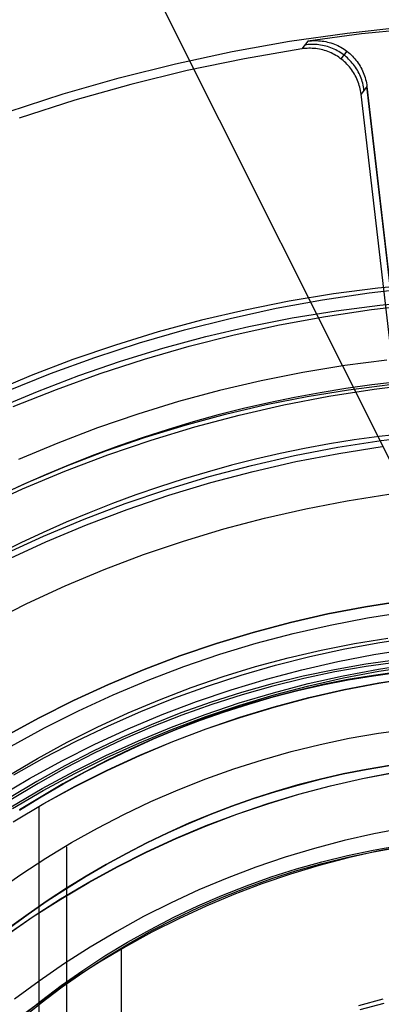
# Model space of a CAD drawing. Header units: millimetres. Extents: x 10802 to 11966, y -167 to 850.
# Tile 102 of 182: x 11372 to 11379, y 496 to 515. Entities that reach past the tile are written whole.
import ezdxf

# ---------------------------------------------------------------- set-up
doc = ezdxf.new("R2010")
doc.units = ezdxf.units.MM
for name, color, linetype in [('1', 7, 'Continuous'), ('color', 7, 'Continuous'), ('luz', 7, 'Continuous')]:
    doc.layers.add(name, color=color, linetype=linetype)

msp = doc.modelspace()

# ---------------------------------------------------------------- linework, layer by layer
at = {"layer": '1', "color": 250, "true_color": 0x111111}
for p, q in [((11379.114, 510.17, 98.631), (11378.256, 510.06, 98.631)), ((11378.946, 510.083, 98.631), (11379.848, 510.188, 98.631)), ((11379.976, 510.252, 98.631), (11379.114, 510.17, 98.631)), ((11377.154, 509.784, 98.631), (11378.047, 509.948, 98.631)), ((11378.256, 510.06, 98.631), (11377.402, 509.92, 98.631)), ((11378.047, 509.948, 98.631), (11378.946, 510.083, 98.631)), ((11376.266, 509.59, 98.631), (11377.154, 509.784, 98.631)), ((11377.402, 509.92, 98.631), (11376.553, 509.751, 98.631)), ((11378.101, 509.626, 45.792), (11378.989, 509.76, 45.792)), ((11378.307, 509.736, 45.792), (11379.155, 509.846, 45.792)), ((11378.989, 509.76, 45.792), (11379.881, 509.863, 45.792)), ((11379.155, 509.846, 45.792), (11380.006, 509.927, 45.792)), ((11375.385, 509.367, 98.631), (11376.266, 509.59, 98.631)), ((11376.553, 509.751, 98.631), (11375.71, 509.554, 98.631)), ((11376.625, 509.432, 45.792), (11377.463, 509.598, 45.792)), ((11377.218, 509.464, 45.792), (11378.101, 509.626, 45.792)), ((11377.463, 509.598, 45.792), (11378.307, 509.736, 45.792)), ((11375.71, 509.554, 98.631), (11374.875, 509.329, 98.631)), ((11375.792, 509.237, 45.792), (11376.625, 509.432, 45.792)), ((11376.341, 509.273, 45.792), (11377.218, 509.464, 45.792)), ((11374.875, 509.329, 98.631), (11374.047, 509.075, 98.631)), ((11374.512, 509.115, 98.631), (11375.385, 509.367, 98.631)), ((11374.966, 509.014, 45.792), (11375.792, 509.237, 45.792)), ((11375.47, 509.052, 45.792), (11376.341, 509.273, 45.792)), ((11374.047, 509.075, 98.631), (11373.229, 508.794, 98.631)), ((11373.648, 508.834, 98.631), (11374.512, 509.115, 98.631)), ((11374.149, 508.764, 45.792), (11374.966, 509.014, 45.792)), ((11374.608, 508.803, 45.792), (11375.47, 509.052, 45.792)), ((11372.794, 508.525, 98.631), (11373.648, 508.834, 98.631)), ((11373.229, 508.794, 98.631), (11372.421, 508.485, 98.631)), ((11373.34, 508.486, 45.792), (11374.149, 508.764, 45.792)), ((11373.754, 508.526, 45.792), (11374.608, 508.803, 45.792)), ((11378.475, 508.678, 46.044), (11377.664, 508.545, 46.044)), ((11379.29, 508.783, 46.044), (11378.475, 508.678, 46.044)), ((11372.421, 508.485, 98.631), (11371.623, 508.149, 98.631)), ((11371.95, 508.188, 98.631), (11372.794, 508.525, 98.631)), ((11372.541, 508.181, 45.792), (11373.34, 508.486, 45.792)), ((11372.91, 508.22, 45.792), (11373.754, 508.526, 45.792)), ((11377.664, 508.545, 46.044), (11376.859, 508.385, 46.044)), ((11376.859, 508.385, 46.044), (11376.059, 508.198, 46.044)), ((11379, 508.304, 242.75), (11378.499, 508.234, 242.75)), ((11378.549, 508.212, 98.19), (11379.349, 508.316, 98.19)), ((11379.504, 508.362, 242.75), (11379, 508.304, 242.75)), ((11379.043, 508.225, 250.75), (11379.921, 508.332, 250.75)), ((11379.043, 508.225, 246.75), (11379.921, 508.332, 246.75)), ((11371.753, 507.849, 45.792), (11372.541, 508.181, 45.792)), ((11372.076, 507.887, 45.792), (11372.91, 508.22, 45.792)), ((11376.059, 508.198, 46.044), (11375.266, 507.984, 46.044)), ((11376.961, 507.925, 98.19), (11377.753, 508.082, 98.19)), ((11377.503, 508.063, 242.75), (11377.01, 507.961, 242.75)), ((11377.3, 507.921, 250.75), (11378.169, 508.088, 250.75)), ((11377.3, 507.921, 246.75), (11378.169, 508.088, 246.75)), ((11378, 508.154, 242.75), (11377.503, 508.063, 242.75)), ((11377.753, 508.082, 98.19), (11378.549, 508.212, 98.19)), ((11378.499, 508.234, 242.75), (11378, 508.154, 242.75)), ((11378.169, 508.088, 250.75), (11379.043, 508.225, 250.75)), ((11378.169, 508.088, 246.75), (11379.043, 508.225, 246.75)), ((11375.266, 507.984, 46.044), (11374.48, 507.744, 46.044)), ((11376.176, 507.741, 98.19), (11376.961, 507.925, 98.19)), ((11376.438, 507.724, 250.75), (11377.3, 507.921, 250.75)), ((11376.438, 507.724, 246.75), (11377.3, 507.921, 246.75)), ((11377.01, 507.961, 242.75), (11376.519, 507.848, 242.75)), ((11374.48, 507.744, 46.044), (11373.703, 507.477, 46.044)), ((11375.397, 507.531, 98.19), (11376.176, 507.741, 98.19)), ((11376.031, 507.725, 242.75), (11375.546, 507.591, 242.75)), ((11375.583, 507.498, 250.75), (11376.438, 507.724, 250.75)), ((11375.583, 507.498, 246.75), (11376.438, 507.724, 246.75)), ((11376.519, 507.848, 242.75), (11376.031, 507.725, 242.75)), ((11373.703, 507.477, 46.044), (11372.936, 507.184, 46.044)), ((11374.626, 507.295, 98.19), (11375.397, 507.531, 98.19)), ((11374.736, 507.242, 250.75), (11375.583, 507.498, 250.75)), ((11374.736, 507.242, 246.75), (11375.583, 507.498, 246.75)), ((11375.546, 507.591, 242.75), (11375.065, 507.447, 242.75)), ((11373.863, 507.033, 98.19), (11374.626, 507.295, 98.19)), ((11374.587, 507.294, 242.75), (11374.113, 507.13, 242.75)), ((11375.065, 507.447, 242.75), (11374.587, 507.294, 242.75)), ((11379.14, 507.31, 242.75), (11378.658, 507.244, 242.75)), ((11379.624, 507.366, 242.75), (11379.14, 507.31, 242.75)), ((11379.18, 507.235, 250.75), (11380.024, 507.337, 250.75)), ((11379.18, 507.235, 246.75), (11380.024, 507.337, 246.75)), ((11372.936, 507.184, 46.044), (11372.179, 506.865, 46.044)), ((11374.113, 507.13, 242.75), (11373.642, 506.956, 242.75)), ((11373.899, 506.957, 250.75), (11374.736, 507.242, 250.75)), ((11373.899, 506.957, 246.75), (11374.736, 507.242, 246.75)), ((11377.506, 506.943, 250.75), (11378.341, 507.103, 250.75)), ((11377.506, 506.943, 246.75), (11378.341, 507.103, 246.75)), ((11378.178, 507.166, 242.75), (11377.701, 507.079, 242.75)), ((11378.658, 507.244, 242.75), (11378.178, 507.166, 242.75)), ((11378.341, 507.103, 250.75), (11379.18, 507.235, 250.75)), ((11378.341, 507.103, 246.75), (11379.18, 507.235, 246.75)), ((11378.361, 506.984, 236.488), (11379.197, 507.115, 236.488)), ((11373.072, 506.643, 250.75), (11373.899, 506.957, 250.75)), ((11373.072, 506.643, 246.75), (11373.899, 506.957, 246.75)), ((11373.11, 506.745, 98.19), (11373.863, 507.033, 98.19)), ((11373.642, 506.956, 242.75), (11373.175, 506.773, 242.75)), ((11376.677, 506.753, 250.75), (11377.506, 506.943, 250.75)), ((11376.677, 506.753, 246.75), (11377.506, 506.943, 246.75)), ((11377.227, 506.98, 242.75), (11376.755, 506.872, 242.75)), ((11377.701, 507.079, 242.75), (11377.227, 506.98, 242.75)), ((11377.531, 506.825, 236.488), (11378.361, 506.984, 236.488)), ((11372.366, 506.432, 98.19), (11373.11, 506.745, 98.19)), ((11373.175, 506.773, 242.75), (11372.712, 506.58, 242.75)), ((11376.286, 506.754, 242.75), (11375.82, 506.625, 242.75)), ((11375.856, 506.536, 250.75), (11376.677, 506.753, 250.75)), ((11375.856, 506.536, 246.75), (11376.677, 506.753, 246.75)), ((11376.755, 506.872, 242.75), (11376.286, 506.754, 242.75)), ((11376.706, 506.636, 236.488), (11377.531, 506.825, 236.488)), ((11372.712, 506.58, 242.75), (11372.253, 506.378, 242.75)), ((11372.256, 506.301, 250.75), (11373.072, 506.643, 250.75)), ((11372.256, 506.301, 246.75), (11373.072, 506.643, 246.75)), ((11375.042, 506.29, 250.75), (11375.856, 506.536, 250.75)), ((11375.042, 506.29, 246.75), (11375.856, 506.536, 246.75)), ((11375.82, 506.625, 242.75), (11375.358, 506.487, 242.75)), ((11375.888, 506.42, 236.488), (11376.706, 506.636, 236.488)), ((11371.634, 506.094, 98.19), (11372.366, 506.432, 98.19)), ((11372.253, 506.378, 242.75), (11371.798, 506.167, 242.75)), ((11374.899, 506.34, 242.75), (11374.443, 506.182, 242.75)), ((11375.358, 506.487, 242.75), (11374.899, 506.34, 242.75)), ((11375.079, 506.175, 236.488), (11375.888, 506.42, 236.488)), ((11371.453, 505.931, 250.75), (11372.256, 506.301, 250.75)), ((11371.453, 505.931, 246.75), (11372.256, 506.301, 246.75)), ((11374.443, 506.182, 242.75), (11373.99, 506.015, 242.75)), ((11374.237, 506.016, 250.75), (11375.042, 506.29, 250.75)), ((11374.237, 506.016, 246.75), (11375.042, 506.29, 246.75)), ((11374.278, 505.903, 236.488), (11375.079, 506.175, 236.488)), ((11378.521, 506.071, 236.864), (11379.325, 506.197, 236.864)), ((11373.442, 505.715, 250.75), (11374.237, 506.016, 250.75)), ((11373.442, 505.715, 246.75), (11374.237, 506.016, 246.75)), ((11373.99, 506.015, 242.75), (11373.542, 505.839, 242.75)), ((11377.721, 505.917, 236.864), (11378.521, 506.071, 236.864)), ((11373.542, 505.839, 242.75), (11373.097, 505.654, 242.75)), ((11373.487, 505.603, 236.488), (11374.278, 505.903, 236.488)), ((11376.928, 505.736, 236.864), (11377.721, 505.917, 236.864)), ((11373.097, 505.654, 242.75), (11372.656, 505.46, 242.75)), ((11372.659, 505.386, 250.75), (11373.442, 505.715, 250.75)), ((11372.659, 505.386, 246.75), (11373.442, 505.715, 246.75)), ((11372.707, 505.276, 236.488), (11373.487, 505.603, 236.488)), ((11376.141, 505.528, 236.864), (11376.928, 505.736, 236.864)), ((11371.886, 505.03, 250.75), (11372.659, 505.386, 250.75)), ((11371.886, 505.03, 246.75), (11372.659, 505.386, 246.75)), ((11372.656, 505.46, 242.75), (11372.219, 505.257, 242.75)), ((11375.362, 505.293, 236.864), (11376.141, 505.528, 236.864)), ((11372.219, 505.257, 242.75), (11371.786, 505.045, 242.75)), ((11371.939, 504.922, 236.488), (11372.707, 505.276, 236.488)), ((11374.592, 505.03, 236.864), (11375.362, 505.293, 236.864)), ((11373.831, 504.742, 236.864), (11374.592, 505.03, 236.864)), ((11373.08, 504.427, 236.864), (11373.831, 504.742, 236.864)), ((11372.341, 504.087, 236.864), (11373.08, 504.427, 236.864)), ((11371.614, 503.721, 236.864), (11372.341, 504.087, 236.864)), ((11378.877, 504.026, 48.331), (11379.61, 504.141, 48.331)), ((11379.61, 504.141, 96.131), (11378.877, 504.026, 96.131)), ((11377.425, 503.721, 48.331), (11378.148, 503.886, 48.331)), ((11378.148, 503.886, 96.131), (11377.425, 503.721, 96.131)), ((11378.148, 503.886, 48.331), (11378.877, 504.026, 48.331)), ((11378.877, 504.026, 96.131), (11378.148, 503.886, 96.131)), ((11378.915, 503.809, 231.003), (11379.641, 503.923, 231.003)), ((11376.707, 503.531, 48.331), (11377.425, 503.721, 48.331)), ((11377.425, 503.721, 96.131), (11376.707, 503.531, 96.131)), ((11378.193, 503.671, 231.003), (11378.915, 503.809, 231.003)), ((11375.997, 503.316, 48.331), (11376.707, 503.531, 48.331)), ((11376.707, 503.531, 96.131), (11375.997, 503.316, 96.131)), ((11376.767, 503.319, 231.003), (11377.477, 503.507, 231.003)), ((11377.477, 503.507, 231.003), (11378.193, 503.671, 231.003)), ((11375.294, 503.077, 48.331), (11375.997, 503.316, 48.331)), ((11375.997, 503.316, 96.131), (11375.294, 503.077, 96.131)), ((11376.064, 503.107, 231.003), (11376.767, 503.319, 231.003)), ((11378.021, 503.188, 222.7), (11378.663, 503.315, 222.7)), ((11378.475, 503.213, 222.7), (11379.151, 503.337, 222.7)), ((11378.663, 503.315, 222.7), (11379.308, 503.421, 222.7)), ((11379.151, 503.337, 222.7), (11379.83, 503.439, 222.7)), ((11375.369, 502.87, 231.003), (11376.064, 503.107, 231.003)), ((11377.384, 503.039, 222.7), (11378.021, 503.188, 222.7)), ((11377.804, 503.066, 222.7), (11378.475, 503.213, 222.7)), ((11379.038, 503.102, 231.702), (11379.739, 503.212, 231.702)), ((11374.6, 502.814, 48.331), (11375.294, 503.077, 48.331)), ((11375.294, 503.077, 96.131), (11374.6, 502.814, 96.131)), ((11376.752, 502.869, 222.7), (11377.384, 503.039, 222.7)), ((11377.138, 502.898, 222.7), (11377.804, 503.066, 222.7)), ((11377.649, 502.81, 231.702), (11378.341, 502.968, 231.702)), ((11378.341, 502.968, 231.702), (11379.038, 503.102, 231.702)), ((11379.494, 503.001, 48.331), (11378.884, 502.915, 48.331)), ((11379.5, 502.958, 96.131), (11378.891, 502.872, 96.131)), ((11379.125, 502.823, 48.331), (11379.81, 502.929, 48.331)), ((11373.916, 502.527, 48.331), (11374.6, 502.814, 48.331)), ((11374.6, 502.814, 96.131), (11373.916, 502.527, 96.131)), ((11374.682, 502.61, 231.003), (11375.369, 502.87, 231.003)), ((11376.126, 502.677, 222.7), (11376.752, 502.869, 222.7)), ((11376.478, 502.707, 222.7), (11377.138, 502.898, 222.7)), ((11376.963, 502.628, 231.702), (11377.649, 502.81, 231.702)), ((11378.276, 502.809, 48.331), (11377.673, 502.683, 48.331)), ((11378.286, 502.767, 96.131), (11377.684, 502.64, 96.131)), ((11378.884, 502.915, 48.331), (11378.276, 502.809, 48.331)), ((11378.891, 502.872, 96.131), (11378.286, 502.767, 96.131)), ((11378.445, 502.694, 48.331), (11379.125, 502.823, 48.331)), ((11378.454, 502.651, 96.131), (11379.133, 502.78, 96.131)), ((11379.523, 502.766, 223.468), (11379.028, 502.699, 223.468)), ((11379.029, 502.695, 144.403), (11379.524, 502.762, 144.403)), ((11379.133, 502.78, 96.131), (11379.815, 502.886, 96.131)), ((11374.004, 502.326, 231.003), (11374.682, 502.61, 231.003)), ((11375.508, 502.464, 222.7), (11376.126, 502.677, 222.7)), ((11375.824, 502.495, 222.7), (11376.478, 502.707, 222.7)), ((11376.284, 502.423, 231.702), (11376.963, 502.628, 231.702)), ((11377.673, 502.683, 48.331), (11377.075, 502.536, 48.331)), ((11377.684, 502.64, 96.131), (11377.086, 502.494, 96.131)), ((11377.101, 502.366, 48.331), (11377.77, 502.541, 48.331)), ((11377.77, 502.541, 48.331), (11378.445, 502.694, 48.331)), ((11377.781, 502.499, 96.131), (11378.454, 502.651, 96.131)), ((11378.538, 502.618, 223.468), (11378.052, 502.522, 223.468)), ((11378.053, 502.518, 144.403), (11378.539, 502.614, 144.403)), ((11378.455, 502.425, 225.2), (11379.134, 502.555, 225.2)), ((11378.455, 502.425, 224.334), (11379.134, 502.555, 224.334)), ((11378.456, 502.421, 107.478), (11379.134, 502.551, 107.478)), ((11378.456, 502.421, 125.94), (11379.134, 502.551, 125.94)), ((11379.028, 502.699, 223.468), (11378.538, 502.618, 223.468)), ((11378.539, 502.614, 144.403), (11379.029, 502.695, 144.403)), ((11379.134, 502.555, 225.2), (11379.816, 502.662, 225.2)), ((11379.134, 502.555, 224.334), (11379.816, 502.662, 224.334)), ((11379.134, 502.551, 107.478), (11379.816, 502.658, 107.478)), ((11379.134, 502.551, 125.94), (11379.816, 502.658, 125.94)), ((11373.241, 502.217, 48.331), (11373.916, 502.527, 48.331)), ((11373.916, 502.527, 96.131), (11373.241, 502.217, 96.131)), ((11374.896, 502.231, 222.7), (11375.508, 502.464, 222.7)), ((11375.178, 502.261, 222.7), (11375.824, 502.495, 222.7)), ((11375.612, 502.194, 231.702), (11376.284, 502.423, 231.702)), ((11376.481, 502.369, 48.331), (11375.894, 502.182, 48.331)), ((11376.437, 502.168, 48.331), (11377.101, 502.366, 48.331)), ((11377.075, 502.536, 48.331), (11376.481, 502.369, 48.331)), ((11377.086, 502.494, 96.131), (11376.494, 502.327, 96.131)), ((11377.57, 502.412, 223.468), (11377.093, 502.289, 223.468)), ((11377.094, 502.285, 144.403), (11377.571, 502.408, 144.403)), ((11377.112, 502.324, 96.131), (11377.781, 502.499, 96.131)), ((11378.052, 502.522, 223.468), (11377.57, 502.412, 223.468)), ((11377.571, 502.408, 144.403), (11378.053, 502.518, 144.403)), ((11377.782, 502.271, 225.2), (11378.455, 502.425, 225.2)), ((11377.782, 502.271, 224.334), (11378.455, 502.425, 224.334)), ((11377.783, 502.267, 107.478), (11378.456, 502.421, 107.478)), ((11377.783, 502.267, 125.94), (11378.456, 502.421, 125.94)), ((11372.578, 501.883, 48.331), (11373.241, 502.217, 48.331)), ((11373.241, 502.217, 96.131), (11372.578, 501.883, 96.131)), ((11373.337, 502.018, 231.003), (11374.004, 502.326, 231.003)), ((11374.293, 501.977, 222.7), (11374.896, 502.231, 222.7)), ((11374.541, 502.006, 222.7), (11375.178, 502.261, 222.7)), ((11374.948, 501.943, 231.702), (11375.612, 502.194, 231.702)), ((11375.894, 502.182, 48.331), (11375.313, 501.975, 48.331)), ((11375.781, 501.947, 48.331), (11376.437, 502.168, 48.331)), ((11376.494, 502.327, 96.131), (11375.908, 502.14, 96.131)), ((11376.45, 502.127, 96.131), (11377.112, 502.324, 96.131)), ((11377.093, 502.289, 223.468), (11376.621, 502.152, 223.468)), ((11376.622, 502.148, 144.403), (11377.094, 502.285, 144.403)), ((11377.114, 502.094, 225.2), (11377.782, 502.271, 225.2)), ((11377.114, 502.094, 224.334), (11377.782, 502.271, 224.334)), ((11377.116, 502.09, 107.478), (11377.783, 502.267, 107.478)), ((11377.116, 502.09, 125.94), (11377.783, 502.267, 125.94)), ((11372.681, 501.688, 231.003), (11373.337, 502.018, 231.003)), ((11373.699, 501.703, 222.7), (11374.293, 501.977, 222.7)), ((11373.912, 501.73, 222.7), (11374.541, 502.006, 222.7)), ((11375.313, 501.975, 48.331), (11374.74, 501.749, 48.331)), ((11375.908, 502.14, 96.131), (11375.329, 501.934, 96.131)), ((11376.153, 502.002, 223.468), (11375.691, 501.84, 223.468)), ((11375.692, 501.836, 144.403), (11376.155, 501.998, 144.403)), ((11375.796, 501.906, 96.131), (11376.45, 502.127, 96.131)), ((11376.621, 502.152, 223.468), (11376.153, 502.002, 223.468)), ((11376.155, 501.998, 144.403), (11376.622, 502.148, 144.403)), ((11376.453, 501.895, 225.2), (11377.114, 502.094, 225.2)), ((11376.453, 501.895, 224.334), (11377.114, 502.094, 224.334)), ((11376.455, 501.891, 107.478), (11377.116, 502.09, 107.478)), ((11376.455, 501.891, 125.94), (11377.116, 502.09, 125.94)), ((11371.927, 501.527, 48.331), (11372.578, 501.883, 48.331)), ((11372.578, 501.883, 96.131), (11371.927, 501.527, 96.131)), ((11374.293, 501.668, 231.702), (11374.948, 501.943, 231.702)), ((11375.329, 501.934, 96.131), (11374.757, 501.708, 96.131)), ((11375.133, 501.704, 48.331), (11375.781, 501.947, 48.331)), ((11375.149, 501.664, 96.131), (11375.796, 501.906, 96.131)), ((11375.691, 501.84, 223.468), (11375.234, 501.664, 223.468)), ((11375.236, 501.66, 144.403), (11375.692, 501.836, 144.403)), ((11375.799, 501.672, 225.2), (11376.453, 501.895, 225.2)), ((11375.799, 501.672, 224.334), (11376.453, 501.895, 224.334)), ((11375.801, 501.668, 107.478), (11376.455, 501.891, 107.478)), ((11375.801, 501.668, 125.94), (11376.455, 501.891, 125.94)), ((11372.036, 501.336, 231.003), (11372.681, 501.688, 231.003)), ((11373.115, 501.409, 222.7), (11373.699, 501.703, 222.7)), ((11373.292, 501.433, 222.7), (11373.912, 501.73, 222.7)), ((11373.649, 501.371, 231.702), (11374.293, 501.668, 231.702)), ((11374.74, 501.749, 48.331), (11374.175, 501.503, 48.331)), ((11374.757, 501.708, 96.131), (11374.193, 501.463, 96.131)), ((11374.494, 501.439, 48.331), (11375.133, 501.704, 48.331)), ((11374.511, 501.4, 96.131), (11375.149, 501.664, 96.131)), ((11375.234, 501.664, 223.468), (11374.782, 501.476, 223.468)), ((11374.784, 501.473, 144.403), (11375.236, 501.66, 144.403)), ((11375.154, 501.427, 225.2), (11375.799, 501.672, 225.2)), ((11375.154, 501.427, 224.334), (11375.799, 501.672, 224.334)), ((11375.155, 501.423, 107.478), (11375.801, 501.668, 107.478)), ((11375.155, 501.423, 125.94), (11375.801, 501.668, 125.94)), ((11379.128, 501.585, 145.478), (11379.698, 501.665, 145.478)), ((11372.541, 501.095, 222.7), (11373.115, 501.409, 222.7)), ((11372.682, 501.117, 222.7), (11373.292, 501.433, 222.7)), ((11374.175, 501.503, 48.331), (11373.618, 501.239, 48.331)), ((11374.193, 501.463, 96.131), (11373.637, 501.2, 96.131)), ((11373.864, 501.153, 48.331), (11374.494, 501.439, 48.331)), ((11373.882, 501.114, 96.131), (11374.511, 501.4, 96.131)), ((11374.782, 501.476, 223.468), (11374.337, 501.276, 223.468)), ((11374.338, 501.273, 144.403), (11374.784, 501.473, 144.403)), ((11374.517, 501.16, 225.2), (11375.154, 501.427, 225.2)), ((11374.517, 501.16, 224.334), (11375.154, 501.427, 224.334)), ((11374.518, 501.156, 107.478), (11375.155, 501.423, 107.478)), ((11374.518, 501.156, 125.94), (11375.155, 501.423, 125.94)), ((11377.998, 501.367, 145.478), (11378.561, 501.486, 145.478)), ((11378.561, 501.486, 145.478), (11379.128, 501.585, 145.478)), ((11373.014, 501.052, 231.702), (11373.649, 501.371, 231.702)), ((11373.618, 501.239, 48.331), (11373.071, 500.956, 48.331)), ((11374.337, 501.276, 223.468), (11373.896, 501.065, 223.468)), ((11373.898, 501.061, 144.403), (11374.338, 501.273, 144.403)), ((11376.885, 501.074, 145.478), (11377.439, 501.23, 145.478)), ((11377.439, 501.23, 145.478), (11377.998, 501.367, 145.478)), ((11371.977, 500.762, 222.7), (11372.541, 501.095, 222.7)), ((11372.084, 500.78, 222.7), (11372.682, 501.117, 222.7)), ((11372.392, 500.712, 231.702), (11373.014, 501.052, 231.702)), ((11373.637, 501.2, 96.131), (11373.091, 500.917, 96.131)), ((11373.244, 500.845, 48.331), (11373.864, 501.153, 48.331)), ((11373.264, 500.807, 96.131), (11373.882, 501.114, 96.131)), ((11373.896, 501.065, 223.468), (11373.462, 500.841, 223.468)), ((11373.464, 500.837, 144.403), (11373.898, 501.061, 144.403)), ((11373.889, 500.871, 225.2), (11374.517, 501.16, 225.2)), ((11373.889, 500.871, 224.334), (11374.517, 501.16, 224.334)), ((11373.891, 500.867, 107.478), (11374.518, 501.156, 107.478)), ((11373.891, 500.867, 125.94), (11374.518, 501.156, 125.94)), ((11376.337, 500.9, 145.478), (11376.885, 501.074, 145.478)), ((11373.071, 500.956, 48.331), (11372.533, 500.654, 48.331)), ((11373.091, 500.917, 96.131), (11372.554, 500.616, 96.131)), ((11372.635, 500.516, 48.331), (11373.244, 500.845, 48.331)), ((11373.462, 500.841, 223.468), (11373.034, 500.606, 223.468)), ((11373.036, 500.603, 144.403), (11373.464, 500.837, 144.403)), ((11373.272, 500.561, 225.2), (11373.889, 500.871, 225.2)), ((11373.272, 500.561, 224.334), (11373.889, 500.871, 224.334)), ((11373.274, 500.557, 107.478), (11373.891, 500.867, 107.478)), ((11373.274, 500.557, 125.94), (11373.891, 500.867, 125.94)), ((11375.795, 500.707, 145.478), (11376.337, 500.9, 145.478)), ((11378.891, 500.887, 98.104), (11378.447, 500.8, 98.104)), ((11378.447, 500.8, 102.537), (11378.891, 500.887, 102.537)), ((11378.448, 500.798, 41.909), (11378.891, 500.885, 41.909)), ((11378.448, 500.798, 46.313), (11378.891, 500.885, 46.313)), ((11378.815, 500.711, 100.32), (11379.434, 500.83, 100.32)), ((11378.816, 500.709, 44.111), (11379.435, 500.828, 44.111)), ((11379.338, 500.961, 98.104), (11378.891, 500.887, 98.104)), ((11378.891, 500.887, 102.537), (11379.338, 500.961, 102.537)), ((11378.891, 500.885, 41.909), (11379.339, 500.96, 41.909)), ((11378.891, 500.885, 46.313), (11379.339, 500.96, 46.313)), ((11371.781, 500.35, 231.702), (11372.392, 500.712, 231.702)), ((11372.533, 500.654, 48.331), (11372.006, 500.335, 48.331)), ((11372.656, 500.478, 96.131), (11373.264, 500.807, 96.131)), ((11375.259, 500.495, 145.478), (11375.795, 500.707, 145.478)), ((11378.008, 500.7, 98.104), (11377.572, 500.587, 98.104)), ((11377.572, 500.587, 102.537), (11378.008, 500.7, 102.537)), ((11377.573, 500.585, 41.909), (11378.008, 500.698, 41.909)), ((11377.573, 500.585, 46.313), (11378.008, 500.698, 46.313)), ((11378.447, 500.8, 98.104), (11378.008, 500.7, 98.104)), ((11378.008, 500.7, 102.537), (11378.447, 500.8, 102.537)), ((11378.008, 500.698, 41.909), (11378.448, 500.798, 41.909)), ((11378.008, 500.698, 46.313), (11378.448, 500.798, 46.313)), ((11378.201, 500.571, 100.32), (11378.815, 500.711, 100.32)), ((11378.202, 500.569, 44.111), (11378.816, 500.709, 44.111)), ((11372.554, 500.616, 96.131), (11372.028, 500.298, 96.131)), ((11372.037, 500.167, 48.331), (11372.635, 500.516, 48.331)), ((11372.06, 500.13, 96.131), (11372.656, 500.478, 96.131)), ((11373.034, 500.606, 223.468), (11372.612, 500.36, 223.468)), ((11372.614, 500.357, 144.403), (11373.036, 500.603, 144.403)), ((11372.667, 500.229, 225.2), (11373.272, 500.561, 225.2)), ((11372.667, 500.229, 224.334), (11373.272, 500.561, 224.334)), ((11372.669, 500.226, 107.478), (11373.274, 500.557, 107.478)), ((11372.669, 500.226, 125.94), (11373.274, 500.557, 125.94)), ((11374.731, 500.266, 145.478), (11375.259, 500.495, 145.478)), ((11377.141, 500.462, 98.104), (11376.715, 500.326, 98.104)), ((11376.715, 500.326, 102.537), (11377.141, 500.462, 102.537)), ((11376.715, 500.324, 41.909), (11377.142, 500.461, 41.909)), ((11376.715, 500.324, 46.313), (11377.142, 500.461, 46.313)), ((11377.572, 500.587, 98.104), (11377.141, 500.462, 98.104)), ((11377.141, 500.462, 102.537), (11377.572, 500.587, 102.537)), ((11377.142, 500.461, 41.909), (11377.573, 500.585, 41.909)), ((11377.142, 500.461, 46.313), (11377.573, 500.585, 46.313)), ((11377.592, 500.409, 100.32), (11378.201, 500.571, 100.32)), ((11377.592, 500.408, 44.111), (11378.202, 500.569, 44.111)), ((11372.612, 500.36, 223.468), (11372.196, 500.104, 223.468)), ((11372.198, 500.1, 144.403), (11372.614, 500.357, 144.403)), ((11374.212, 500.019, 145.478), (11374.731, 500.266, 145.478)), ((11376.715, 500.326, 98.104), (11376.293, 500.177, 98.104)), ((11376.293, 500.177, 102.537), (11376.715, 500.326, 102.537)), ((11376.294, 500.175, 41.909), (11376.715, 500.324, 41.909)), ((11376.294, 500.175, 46.313), (11376.715, 500.324, 46.313)), ((11376.989, 500.227, 100.32), (11377.592, 500.409, 100.32)), ((11376.989, 500.225, 44.111), (11377.592, 500.408, 44.111)), ((11372.072, 499.877, 225.2), (11372.667, 500.229, 225.2)), ((11372.072, 499.877, 224.334), (11372.667, 500.229, 224.334)), ((11372.075, 499.874, 107.478), (11372.669, 500.226, 107.478)), ((11372.075, 499.874, 125.94), (11372.669, 500.226, 125.94)), ((11372.567, 500.172, 225.2), (11372.567, 491.903, 225.2)), ((11372.569, 500.169, 107.478), (11372.569, 465.524, 107.478)), ((11376.293, 500.177, 98.104), (11375.876, 500.017, 98.104)), ((11375.876, 500.017, 102.537), (11376.293, 500.177, 102.537)), ((11375.877, 500.015, 41.909), (11376.294, 500.175, 41.909)), ((11375.877, 500.015, 46.313), (11376.294, 500.175, 46.313)), ((11376.392, 500.024, 100.32), (11376.989, 500.227, 100.32)), ((11376.393, 500.022, 44.111), (11376.989, 500.225, 44.111)), ((11373.7, 499.755, 145.478), (11374.212, 500.019, 145.478)), ((11375.876, 500.017, 98.104), (11375.464, 499.846, 98.104)), ((11375.464, 499.846, 102.537), (11375.876, 500.017, 102.537)), ((11375.465, 499.844, 41.909), (11375.877, 500.015, 41.909)), ((11375.465, 499.844, 46.313), (11375.877, 500.015, 46.313)), ((11375.803, 499.801, 100.32), (11376.392, 500.024, 100.32)), ((11375.804, 499.799, 44.111), (11376.393, 500.022, 44.111)), ((11373.198, 499.474, 145.478), (11373.7, 499.755, 145.478)), ((11375.464, 499.846, 98.104), (11375.057, 499.663, 98.104)), ((11375.057, 499.663, 102.537), (11375.464, 499.846, 102.537)), ((11375.058, 499.662, 41.909), (11375.465, 499.844, 41.909)), ((11375.058, 499.662, 46.313), (11375.465, 499.844, 46.313)), ((11375.222, 499.557, 100.32), (11375.803, 499.801, 100.32)), ((11375.222, 499.555, 44.111), (11375.804, 499.799, 44.111)), ((11379.621, 499.757, 228.525), (11379.04, 499.645, 228.525)), ((11374.649, 499.293, 100.32), (11375.222, 499.557, 100.32)), ((11374.65, 499.292, 44.111), (11375.222, 499.555, 44.111)), ((11375.057, 499.663, 98.104), (11374.655, 499.47, 98.104)), ((11374.655, 499.47, 102.537), (11375.057, 499.663, 102.537)), ((11374.656, 499.468, 41.909), (11375.058, 499.662, 41.909)), ((11374.656, 499.468, 46.313), (11375.058, 499.662, 46.313)), ((11378.462, 499.513, 228.525), (11377.889, 499.361, 228.525)), ((11379.04, 499.645, 228.525), (11378.462, 499.513, 228.525)), ((11372.706, 499.176, 145.478), (11373.198, 499.474, 145.478)), ((11373.106, 499.39, 145.478), (11373.106, 489.094, 145.478)), ((11374.655, 499.47, 98.104), (11374.259, 499.266, 98.104)), ((11374.259, 499.266, 102.537), (11374.655, 499.47, 102.537)), ((11374.26, 499.264, 41.909), (11374.656, 499.468, 41.909)), ((11374.26, 499.264, 46.313), (11374.656, 499.468, 46.313)), ((11377.889, 499.361, 228.525), (11377.322, 499.19, 228.525)), ((11378.526, 499.226, 39.985), (11379.025, 499.331, 39.985)), ((11379.11, 499.311, 229.466), (11378.543, 499.182, 229.466)), ((11379.025, 499.331, 39.985), (11379.526, 499.418, 39.985)), ((11379.032, 499.298, 104.495), (11379.532, 499.385, 104.495)), ((11379.68, 499.421, 229.466), (11379.11, 499.311, 229.466)), ((11372.224, 498.861, 145.478), (11372.706, 499.176, 145.478)), ((11374.259, 499.266, 98.104), (11373.868, 499.052, 98.104)), ((11373.868, 499.052, 102.537), (11374.259, 499.266, 102.537)), ((11373.869, 499.05, 41.909), (11374.26, 499.264, 41.909)), ((11373.869, 499.05, 46.313), (11374.26, 499.264, 46.313)), ((11374.086, 499.01, 100.32), (11374.649, 499.293, 100.32)), ((11374.087, 499.009, 44.111), (11374.65, 499.292, 44.111)), ((11377.322, 499.19, 228.525), (11376.761, 498.999, 228.525)), ((11378.543, 499.182, 229.466), (11377.982, 499.033, 229.466)), ((11378.032, 499.105, 39.985), (11378.526, 499.226, 39.985)), ((11378.041, 499.072, 104.495), (11378.534, 499.194, 104.495)), ((11378.534, 499.194, 104.495), (11379.032, 499.298, 104.495)), ((11373.868, 499.052, 98.104), (11373.483, 498.827, 98.104)), ((11373.483, 498.827, 102.537), (11373.868, 499.052, 102.537)), ((11373.484, 498.826, 41.909), (11373.869, 499.05, 41.909)), ((11373.484, 498.826, 46.313), (11373.869, 499.05, 46.313)), ((11373.533, 498.708, 100.32), (11374.086, 499.01, 100.32)), ((11373.534, 498.706, 44.111), (11374.087, 499.009, 44.111)), ((11376.761, 498.999, 228.525), (11376.207, 498.789, 228.525)), ((11377.057, 498.812, 39.985), (11377.542, 498.967, 39.985)), ((11377.068, 498.781, 104.495), (11377.552, 498.935, 104.495)), ((11377.982, 499.033, 229.466), (11377.426, 498.865, 229.466)), ((11377.542, 498.967, 39.985), (11378.032, 499.105, 39.985)), ((11377.552, 498.935, 104.495), (11378.041, 499.072, 104.495)), ((11371.753, 498.53, 145.478), (11372.224, 498.861, 145.478)), ((11373.483, 498.827, 98.104), (11373.104, 498.593, 98.104)), ((11373.104, 498.593, 102.537), (11373.483, 498.827, 102.537)), ((11373.105, 498.591, 41.909), (11373.484, 498.826, 41.909)), ((11373.105, 498.591, 46.313), (11373.484, 498.826, 46.313)), ((11376.207, 498.789, 228.525), (11375.66, 498.56, 228.525)), ((11376.578, 498.642, 39.985), (11377.057, 498.812, 39.985)), ((11376.59, 498.61, 104.495), (11377.068, 498.781, 104.495)), ((11377.426, 498.865, 229.466), (11376.876, 498.678, 229.466)), ((11373.104, 498.593, 98.104), (11372.73, 498.349, 98.104)), ((11372.73, 498.349, 102.537), (11373.104, 498.593, 102.537)), ((11372.731, 498.347, 41.909), (11373.105, 498.591, 41.909)), ((11372.731, 498.347, 46.313), (11373.105, 498.591, 46.313)), ((11372.991, 498.386, 100.32), (11373.533, 498.708, 100.32)), ((11372.992, 498.385, 44.111), (11373.534, 498.706, 44.111)), ((11375.66, 498.56, 228.525), (11375.122, 498.312, 228.525)), ((11376.104, 498.455, 39.985), (11376.578, 498.642, 39.985)), ((11376.117, 498.424, 104.495), (11376.59, 498.61, 104.495)), ((11376.876, 498.678, 229.466), (11376.333, 498.472, 229.466)), ((11372.461, 498.047, 100.32), (11372.991, 498.386, 100.32)), ((11372.462, 498.045, 44.111), (11372.992, 498.385, 44.111)), ((11375.638, 498.252, 39.985), (11376.104, 498.455, 39.985)), ((11375.651, 498.222, 104.495), (11376.117, 498.424, 104.495)), ((11376.333, 498.472, 229.466), (11375.797, 498.248, 229.466)), ((11372.73, 498.349, 98.104), (11372.363, 498.095, 98.104)), ((11372.363, 498.095, 102.537), (11372.73, 498.349, 102.537)), ((11372.364, 498.094, 41.909), (11372.731, 498.347, 41.909)), ((11372.364, 498.094, 46.313), (11372.731, 498.347, 46.313)), ((11375.122, 498.312, 228.525), (11374.592, 498.046, 228.525)), ((11375.178, 498.034, 39.985), (11375.638, 498.252, 39.985)), ((11375.193, 498.004, 104.495), (11375.651, 498.222, 104.495)), ((11375.797, 498.248, 229.466), (11375.27, 498.005, 229.466)), ((11371.942, 497.689, 100.32), (11372.461, 498.047, 100.32)), ((11371.943, 497.687, 44.111), (11372.462, 498.045, 44.111)), ((11372.363, 498.095, 98.104), (11372.002, 497.833, 98.104)), ((11372.002, 497.833, 102.537), (11372.363, 498.095, 102.537)), ((11372.003, 497.831, 41.909), (11372.364, 498.094, 41.909)), ((11372.003, 497.831, 46.313), (11372.364, 498.094, 46.313)), ((11374.592, 498.046, 228.525), (11374.073, 497.761, 228.525)), ((11374.726, 497.8, 39.985), (11375.178, 498.034, 39.985)), ((11374.741, 497.771, 104.495), (11375.193, 498.004, 104.495)), ((11375.27, 498.005, 229.466), (11374.751, 497.744, 229.466)), ((11374.282, 497.551, 39.985), (11374.726, 497.8, 39.985)), ((11374.073, 497.761, 228.525), (11373.563, 497.459, 228.525)), ((11374.751, 497.744, 229.466), (11374.241, 497.465, 229.466)), ((11374.298, 497.522, 104.495), (11374.741, 497.771, 104.495)), ((11373.563, 497.459, 228.525), (11373.064, 497.14, 228.525)), ((11374.241, 497.465, 229.466), (11373.742, 497.169, 229.466)), ((11373.847, 497.288, 39.985), (11374.282, 497.551, 39.985)), ((11373.864, 497.259, 104.495), (11374.298, 497.522, 104.495)), ((11374.157, 497.417, 229.466), (11374.157, 468.275, 229.466)), ((11373.421, 497.009, 39.985), (11373.847, 497.288, 39.985)), ((11373.439, 496.981, 104.495), (11373.864, 497.259, 104.495)), ((11373.064, 497.14, 228.525), (11372.576, 496.803, 228.525)), ((11373.742, 497.169, 229.466), (11373.253, 496.856, 229.466)), ((11373.253, 496.856, 229.466), (11372.775, 496.526, 229.466)), ((11373.004, 496.717, 39.985), (11373.421, 497.009, 39.985)), ((11373.023, 496.689, 104.495), (11373.439, 496.981, 104.495)), ((11372.576, 496.803, 228.525), (11372.1, 496.45, 228.525)), ((11372.598, 496.41, 39.985), (11373.004, 496.717, 39.985)), ((11372.617, 496.383, 104.495), (11373.023, 496.689, 104.495)), ((11372.775, 496.526, 229.466), (11372.308, 496.18, 229.466)), ((11378.747, 496.332, 105.128), (11379.215, 496.456, 105.128)), ((11372.202, 496.09, 39.985), (11372.598, 496.41, 39.985)), ((11372.222, 496.064, 104.495), (11372.617, 496.383, 104.495)), ((11378.77, 496.254, 39.307), (11379.235, 496.377, 39.307))]:
    msp.add_line(p, q, dxfattribs=at)
at = {"layer": 'color', "color": 254, "true_color": 0xcad1ee}
for p, q in [((11377.408, 514.936, 29.562), (11378.519, 515.096, 29.562)), ((11378.802, 515.077, 26.562), (11377.762, 514.938, 26.562)), ((11378.519, 515.096, 29.562), (11379.634, 515.217, 29.562)), ((11379.847, 515.183, 26.562), (11378.802, 515.077, 26.562)), ((11376.304, 514.739, 29.562), (11377.408, 514.936, 29.562)), ((11377.762, 514.938, 26.562), (11377.645, 514.79, 19.162)), ((11377.762, 514.938, 26.562), (11377.796, 514.943, 26.562)), ((11377.796, 514.943, 26.562), (11377.831, 514.946, 26.562)), ((11377.831, 514.946, 26.562), (11377.866, 514.949, 26.562)), ((11377.866, 514.949, 26.562), (11377.901, 514.949, 26.562)), ((11377.901, 514.949, 26.562), (11377.936, 514.949, 26.562)), ((11377.936, 514.949, 26.562), (11377.97, 514.948, 26.562)), ((11377.97, 514.948, 26.562), (11378.005, 514.945, 26.562)), ((11378.005, 514.945, 26.562), (11378.04, 514.941, 26.562)), ((11378.04, 514.941, 26.562), (11378.074, 514.936, 26.562)), ((11378.074, 514.936, 26.562), (11378.109, 514.93, 26.562)), ((11378.109, 514.93, 26.562), (11378.143, 514.922, 26.562)), ((11378.143, 514.922, 26.562), (11378.176, 514.913, 26.562)), ((11378.176, 514.913, 26.562), (11378.21, 514.904, 26.562)), ((11378.21, 514.904, 26.562), (11378.243, 514.893, 26.562)), ((11378.243, 514.893, 26.562), (11378.276, 514.88, 26.562)), ((11375.207, 514.503, 29.562), (11376.304, 514.739, 29.562)), ((11377.645, 514.79, 19.162), (11376.537, 514.599, 19.162)), ((11377.679, 514.795, 19.162), (11377.645, 514.79, 19.162)), ((11377.713, 514.798, 19.162), (11377.679, 514.795, 19.162)), ((11377.737, 514.869, 22.865), (11377.703, 514.864, 22.866)), ((11377.747, 514.8, 19.162), (11377.713, 514.798, 19.162)), ((11377.771, 514.872, 22.865), (11377.737, 514.869, 22.865)), ((11377.781, 514.802, 19.162), (11377.747, 514.8, 19.162)), ((11377.805, 514.875, 22.864), (11377.771, 514.872, 22.865)), ((11377.815, 514.801, 19.162), (11377.781, 514.802, 19.162)), ((11377.839, 514.876, 22.864), (11377.805, 514.875, 22.864)), ((11377.849, 514.8, 19.162), (11377.815, 514.801, 19.162)), ((11377.874, 514.875, 22.863), (11377.839, 514.876, 22.864)), ((11377.884, 514.798, 19.162), (11377.849, 514.8, 19.162)), ((11377.908, 514.874, 22.863), (11377.874, 514.875, 22.863)), ((11377.918, 514.794, 19.162), (11377.884, 514.798, 19.162)), ((11377.942, 514.872, 22.862), (11377.908, 514.874, 22.863)), ((11377.951, 514.79, 19.162), (11377.918, 514.794, 19.162)), ((11377.976, 514.868, 22.862), (11377.942, 514.872, 22.862)), ((11377.985, 514.784, 19.162), (11377.951, 514.79, 19.162)), ((11378.01, 514.863, 22.861), (11377.976, 514.868, 22.862)), ((11378.019, 514.777, 19.162), (11377.985, 514.784, 19.162)), ((11378.043, 514.858, 22.861), (11378.01, 514.863, 22.861)), ((11378.052, 514.769, 19.162), (11378.019, 514.777, 19.162)), ((11378.077, 514.85, 22.861), (11378.043, 514.858, 22.861)), ((11378.085, 514.759, 19.162), (11378.052, 514.769, 19.162)), ((11378.11, 514.842, 22.86), (11378.077, 514.85, 22.861)), ((11378.117, 514.749, 19.162), (11378.085, 514.759, 19.162)), ((11378.143, 514.833, 22.86), (11378.11, 514.842, 22.86)), ((11378.15, 514.738, 19.162), (11378.117, 514.749, 19.162)), ((11378.175, 514.822, 22.86), (11378.143, 514.833, 22.86)), ((11378.181, 514.725, 19.162), (11378.15, 514.738, 19.162)), ((11378.207, 514.811, 22.859), (11378.175, 514.822, 22.86)), ((11378.213, 514.711, 19.162), (11378.181, 514.725, 19.162)), ((11378.239, 514.798, 22.859), (11378.207, 514.811, 22.859)), ((11378.244, 514.696, 19.162), (11378.213, 514.711, 19.162)), ((11378.27, 514.785, 22.859), (11378.239, 514.798, 22.859)), ((11378.274, 514.681, 19.162), (11378.244, 514.696, 19.162)), ((11378.301, 514.77, 22.859), (11378.27, 514.785, 22.859)), ((11378.276, 514.88, 26.562), (11378.308, 514.867, 26.562)), ((11378.332, 514.754, 22.859), (11378.301, 514.77, 22.859)), ((11378.308, 514.867, 26.562), (11378.34, 514.853, 26.562)), ((11378.361, 514.737, 22.859), (11378.332, 514.754, 22.859)), ((11378.34, 514.853, 26.562), (11378.371, 514.837, 26.562)), ((11378.39, 514.719, 22.858), (11378.361, 514.737, 22.859)), ((11378.371, 514.837, 26.562), (11378.402, 514.82, 26.562)), ((11378.419, 514.7, 22.858), (11378.39, 514.719, 22.858)), ((11378.402, 514.82, 26.562), (11378.432, 514.803, 26.562)), ((11378.518, 514.744, 26.562), (11378.403, 514.597, 19.162)), ((11378.447, 514.681, 22.858), (11378.419, 514.7, 22.858)), ((11378.432, 514.803, 26.562), (11378.461, 514.784, 26.562)), ((11378.461, 514.784, 26.562), (11378.49, 514.764, 26.562)), ((11378.49, 514.764, 26.562), (11378.518, 514.744, 26.562)), ((11378.518, 514.744, 26.562), (11378.545, 514.722, 26.562)), ((11378.545, 514.722, 26.562), (11378.572, 514.699, 26.562)), ((11378.572, 514.699, 26.562), (11378.597, 514.676, 26.562)), ((11376.537, 514.599, 19.162), (11375.436, 514.37, 19.162)), ((11378.304, 514.664, 19.162), (11378.274, 514.681, 19.162)), ((11378.333, 514.646, 19.162), (11378.304, 514.664, 19.162)), ((11378.362, 514.627, 19.162), (11378.333, 514.646, 19.162)), ((11378.39, 514.607, 19.162), (11378.362, 514.627, 19.162)), ((11378.417, 514.587, 19.162), (11378.39, 514.607, 19.162)), ((11378.443, 514.565, 19.162), (11378.417, 514.587, 19.162)), ((11378.469, 514.542, 19.162), (11378.443, 514.565, 19.162)), ((11378.474, 514.66, 22.858), (11378.447, 514.681, 22.858)), ((11378.494, 514.519, 19.162), (11378.469, 514.542, 19.162)), ((11378.5, 514.638, 22.858), (11378.474, 514.66, 22.858)), ((11378.518, 514.495, 19.162), (11378.494, 514.519, 19.162)), ((11378.526, 514.616, 22.858), (11378.5, 514.638, 22.858)), ((11378.551, 514.592, 22.859), (11378.526, 514.616, 22.858)), ((11378.575, 514.568, 22.859), (11378.551, 514.592, 22.859)), ((11378.598, 514.543, 22.859), (11378.575, 514.568, 22.859)), ((11378.597, 514.676, 26.562), (11378.622, 514.652, 26.562)), ((11378.621, 514.517, 22.859), (11378.598, 514.543, 22.859)), ((11378.642, 514.491, 22.859), (11378.621, 514.517, 22.859)), ((11378.622, 514.652, 26.562), (11378.646, 514.626, 26.562)), ((11378.646, 514.626, 26.562), (11378.67, 514.6, 26.562)), ((11378.67, 514.6, 26.562), (11378.692, 514.573, 26.562)), ((11378.692, 514.573, 26.562), (11378.713, 514.546, 26.562)), ((11378.713, 514.546, 26.562), (11378.733, 514.517, 26.562)), ((11378.733, 514.517, 26.562), (11378.753, 514.488, 26.562)), ((11374.119, 514.23, 29.562), (11375.207, 514.503, 29.562)), ((11375.436, 514.37, 19.162), (11374.344, 514.102, 19.162)), ((11378.541, 514.47, 19.162), (11378.518, 514.495, 19.162)), ((11378.564, 514.444, 19.162), (11378.541, 514.47, 19.162)), ((11378.585, 514.417, 19.162), (11378.564, 514.444, 19.162)), ((11378.606, 514.39, 19.162), (11378.585, 514.417, 19.162)), ((11378.626, 514.362, 19.162), (11378.606, 514.39, 19.162)), ((11378.644, 514.333, 19.162), (11378.626, 514.362, 19.162)), ((11378.663, 514.463, 22.859), (11378.642, 514.491, 22.859)), ((11378.662, 514.304, 19.162), (11378.644, 514.333, 19.162)), ((11378.682, 514.435, 22.86), (11378.663, 514.463, 22.859)), ((11378.701, 514.407, 22.86), (11378.682, 514.435, 22.86)), ((11378.719, 514.377, 22.86), (11378.701, 514.407, 22.86)), ((11378.735, 514.348, 22.861), (11378.719, 514.377, 22.86)), ((11378.751, 514.317, 22.861), (11378.735, 514.348, 22.861)), ((11378.765, 514.286, 22.861), (11378.751, 514.317, 22.861)), ((11378.753, 514.488, 26.562), (11378.771, 514.459, 26.562)), ((11378.771, 514.459, 26.562), (11378.788, 514.428, 26.562)), ((11378.788, 514.428, 26.562), (11378.804, 514.397, 26.562)), ((11378.804, 514.397, 26.562), (11378.819, 514.366, 26.562)), ((11378.819, 514.366, 26.562), (11378.833, 514.334, 26.562)), ((11378.833, 514.334, 26.562), (11378.846, 514.302, 26.562)), ((11373.041, 513.92, 29.562), (11374.119, 514.23, 29.562)), ((11378.679, 514.274, 19.162), (11378.662, 514.304, 19.162)), ((11378.694, 514.244, 19.162), (11378.679, 514.274, 19.162)), ((11378.709, 514.213, 19.162), (11378.694, 514.244, 19.162)), ((11378.722, 514.181, 19.162), (11378.709, 514.213, 19.162)), ((11378.735, 514.149, 19.162), (11378.722, 514.181, 19.162)), ((11378.746, 514.117, 19.162), (11378.735, 514.149, 19.162)), ((11378.779, 514.255, 22.862), (11378.765, 514.286, 22.861)), ((11378.791, 514.223, 22.862), (11378.779, 514.255, 22.862)), ((11378.803, 514.191, 22.863), (11378.791, 514.223, 22.862)), ((11378.813, 514.158, 22.863), (11378.803, 514.191, 22.863)), ((11378.822, 514.125, 22.864), (11378.813, 514.158, 22.863)), ((11378.846, 514.302, 26.562), (11378.858, 514.269, 26.562)), ((11378.858, 514.269, 26.562), (11378.868, 514.235, 26.562)), ((11378.868, 514.235, 26.562), (11378.878, 514.202, 26.562)), ((11378.878, 514.202, 26.562), (11378.886, 514.168, 26.562)), ((11378.886, 514.168, 26.562), (11378.893, 514.134, 26.562)), ((11378.893, 514.134, 26.562), (11378.899, 514.099, 26.562)), ((11374.344, 514.102, 19.162), (11373.262, 513.797, 19.162)), ((11378.756, 514.084, 19.162), (11378.746, 514.117, 19.162)), ((11378.765, 514.052, 19.162), (11378.756, 514.084, 19.162)), ((11378.773, 514.018, 19.162), (11378.765, 514.052, 19.162)), ((11378.78, 513.985, 19.162), (11378.773, 514.018, 19.162)), ((11378.786, 513.951, 19.162), (11378.78, 513.985, 19.162)), ((11378.791, 513.917, 19.162), (11378.786, 513.951, 19.162)), ((11378.903, 514.065, 26.562), (11378.791, 513.917, 19.162)), ((11378.83, 514.092, 22.864), (11378.822, 514.125, 22.864)), ((11378.837, 514.059, 22.865), (11378.83, 514.092, 22.864)), ((11378.842, 514.025, 22.865), (11378.837, 514.059, 22.865)), ((11378.847, 513.991, 22.866), (11378.842, 514.025, 22.865)), ((11378.899, 514.099, 26.562), (11378.903, 514.065, 26.562)), ((11378.901, 514.062, 26.398), (11380.016, 504.449, 26.398)), ((11379.834, 506.041, 26.562), (11378.903, 514.065, 26.562)), ((11371.975, 513.572, 29.562), (11373.041, 513.92, 29.562)), ((11373.262, 513.797, 19.162), (11372.191, 513.454, 19.162)), ((11379.891, 504.434, 19.162), (11378.791, 513.917, 19.162))]:
    msp.add_line(p, q, dxfattribs=at)
at = {"layer": 'luz', "color": 254, "true_color": 0xcad1ee}
for p, q in [((11321.883, 621.387, -40.088), (11457.356, 351.379, -40.088)), ((11321.883, 621.387, -41.588), (11457.356, 351.379, -41.588))]:
    msp.add_line(p, q, dxfattribs=at)

doc.saveas('drawing.dxf')
